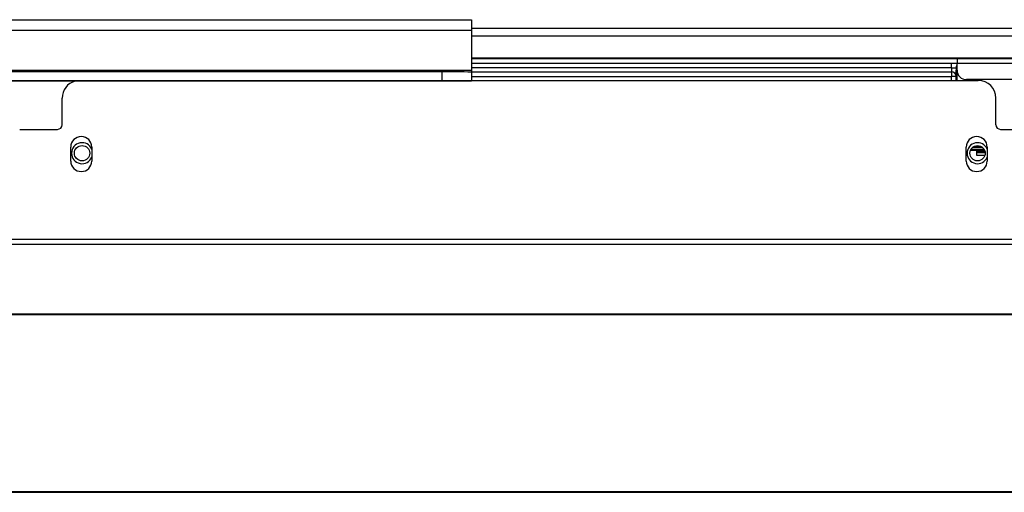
# Model space of a CAD drawing. Header units: millimetres. Extents: x 256 to 1374, y 313 to 1176.
# Tile 7 of 212: x 493 to 564, y 453 to 487. Entities that reach past the tile are written whole.
import ezdxf

# ---------------------------------------------------------------- set-up
doc = ezdxf.new("R2010")
doc.units = ezdxf.units.MM

msp = doc.modelspace()

# ---------------------------------------------------------------- linework, layer by layer
at = {"color": 7, "linetype": 'Continuous', "lineweight": 30}
for p, q in [((466.1635, 487.2868), (525.4301, 487.2868)), ((525.4301, 487.2868), (525.4301, 486.5317)), ((652.2119, 486.6513), (525.4301, 486.6513)), ((525.4301, 486.5317), (525.4301, 483.6506)), ((651.1536, 484.5378), (525.4301, 484.5378)), ((525.4301, 484.5354), (651.1536, 484.5354)), ((785.3437, 484.5037), (525.4301, 484.5037)), ((525.4301, 484.5014), (785.3437, 484.5014)), ((560.1302, 484.4974), (525.4301, 484.4974)), ((525.4301, 484.164), (560.1302, 484.164)), ((559.7302, 483.8307), (559.7302, 484.164)), ((569.3611, 484.4974), (560.1302, 484.4974)), ((560.1302, 484.4974), (560.1302, 484.164)), ((560.1302, 484.164), (569.3611, 484.164)), ((560.1302, 483.664), (560.1302, 484.164)), ((523.3134, 483.5482), (490.2448, 483.5482)), ((523.3134, 483.5482), (523.3134, 482.9157)), ((525.4301, 483.6506), (525.4301, 483.536)), ((525.4301, 483.564), (559.7302, 483.564)), ((525.4301, 483.536), (525.4301, 482.9036)), ((559.7302, 483.8307), (559.7302, 483.564)), ((559.7302, 483.8307), (560.0636, 483.8307)), ((559.7302, 483.564), (559.7302, 483.2307)), ((560.0636, 483.8307), (560.0636, 483.664)), ((560.0636, 483.664), (560.1302, 483.664)), ((560.0636, 483.2307), (560.0636, 483.664)), ((560.1302, 482.937), (560.1302, 483.664)), ((525.4301, 482.8919), (479.9217, 482.8919)), ((523.3134, 482.9157), (490.2448, 482.9157)), ((525.4301, 483.2307), (559.7302, 483.2307)), ((525.4301, 482.937), (561.6394, 482.937)), ((525.4301, 482.9036), (525.4301, 482.8919)), ((560.0636, 483.2307), (559.7302, 483.2307)), ((559.7302, 482.937), (559.7302, 483.2307)), ((560.0636, 482.937), (560.0636, 483.2307)), ((568.6945, 482.9974), (560.7969, 482.9974)), ((496.1728, 479.7704), (496.1728, 481.6704)), ((562.9061, 479.7704), (562.9061, 481.6704)), ((493.1397, 479.437), (495.8394, 479.437)), ((563.2394, 479.437), (565.6058, 479.437)), ((496.791, 477.1704), (496.791, 478.1704)), ((498.291, 478.1704), (498.291, 477.1704)), ((560.7879, 477.1704), (560.7879, 478.1704)), ((561.1359, 478.0307), (561.5302, 478.0307)), ((561.3344, 478.214), (561.8594, 478.214)), ((561.5302, 477.9474), (561.5302, 478.0307)), ((561.5302, 478.0307), (562.0579, 478.0307)), ((561.5302, 477.9474), (561.5302, 477.5807)), ((562.1093, 477.9307), (561.5302, 477.9307)), ((562.1139, 477.8432), (561.5799, 477.8432)), ((562.2879, 478.1704), (562.2879, 477.1704)), ((561.5302, 477.5807), (562.126, 477.5807)), ((561.5955, 477.7768), (562.0983, 477.7768)), ((856.5902, 471.564), (454.1836, 471.564)), ((493.1397, 471.5704), (565.6058, 471.5704)), ((493.4636, 471.564), (493.4636, 471.5704)), ((493.6302, 471.5704), (493.6302, 471.564)), ((454.4193, 471.2307), (856.3545, 471.2307)), ((625.1769, 466.2107), (460.2522, 466.2107)), ((625.1786, 466.164), (460.2522, 466.164)), ((453.6752, 453.514), (857.0786, 453.514)), ((453.6752, 453.464), (857.0786, 453.464)), ((458.6769, 453.5307), (852.0769, 453.5307))]:
    msp.add_line(p, q, dxfattribs=at)
at = {"color": 8, "linetype": 'Continuous', "lineweight": 30}
for p, q in [((479.9217, 486.5317), (525.4301, 486.5317)), ((525.4301, 486.1227), (652.2119, 486.1227)), ((525.4301, 483.6506), (479.9217, 483.6506)), ((559.7302, 483.8307), (525.4301, 483.8307)), ((560.0636, 483.8307), (560.1302, 483.8307)), ((561.0914, 477.9474), (561.5302, 477.9474)), ((561.2582, 478.164), (561.9356, 478.164))]:
    msp.add_line(p, q, dxfattribs=at)
at = {"color": 7, "linetype": 'Continuous', "lineweight": 30}
for centre in [(497.5969, 477.7307), (561.5969, 477.7307)]:
    msp.add_circle(centre, 0.55, dxfattribs=at)
for centre, radius, start, end in [((523.8426, 391.1746), 92.3751, 89.015279, 90.328197), ((559.7302, 483.2307), 0.3333, 0, 90), ((560.3969, 483.8307), 0.3333, 143.130102, 180), ((560.7969, 483.664), 0.6667, 180, 270), ((497.4394, 481.6704), 1.2667, 105.346618, 180), ((523.8425, 390.5105), 92.4067, 89.015571, 90.32804), ((561.6394, 481.6704), 1.2667, 0, 90), ((495.8394, 479.7704), 0.3333, 270, 0), ((563.2394, 479.7704), 0.3333, 180, 270), ((497.541, 478.1704), 0.75, 0, 180), ((561.5379, 478.1704), 0.75, 0, 180), ((497.5969, 477.7307), 0.75, 22.268907, 337.731093), ((561.5969, 477.7307), 0.75, 22.87769, 337.12231), ((497.541, 477.1704), 0.75, 180, 0), ((561.5379, 477.1704), 0.75, 180, 0)]:
    msp.add_arc(centre, radius, start, end, dxfattribs=at)
for centre, major_axis, start_param, end_param in [((561.5594, 477.4307), (0, 0.5), 5.6827826, 6.2831853), ((561.5955, 478.1568), (0, 0.38), 2.54119, 3.1415927), ((562.0983, 478.1568), (0, 0.38), 3.1415927, 3.7419953), ((562.1344, 477.4307), (0, 0.5), 0.3706553, 0.6004027)]:
    msp.add_ellipse(centre, major_axis=major_axis, ratio=0.0725806, start_param=start_param, end_param=end_param, dxfattribs=at)

doc.saveas('drawing.dxf')
